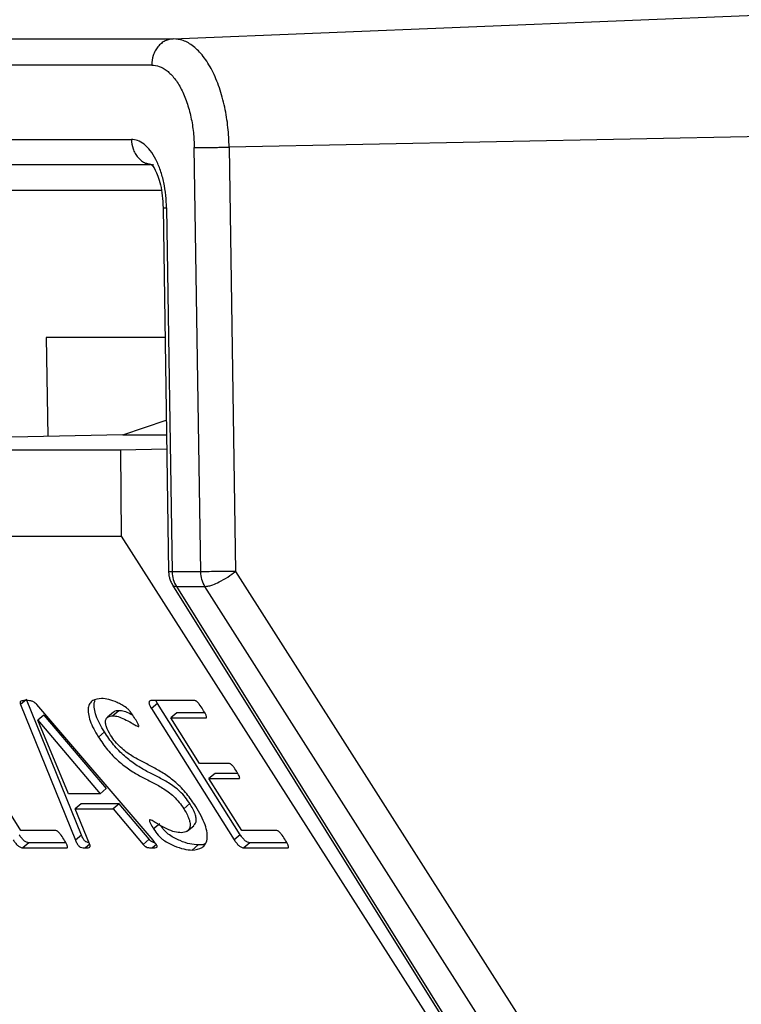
# Model space of a CAD drawing. Header units: millimetres. Extents: x 224 to 956, y 38 to 794.
# Tile 50 of 131: x 242 to 250, y 398 to 409. Entities that reach past the tile are written whole.
import ezdxf

# ---------------------------------------------------------------- set-up
doc = ezdxf.new("R2010")
doc.units = ezdxf.units.MM

msp = doc.modelspace()

# ---------------------------------------------------------------- linework, layer by layer
at = {"color": 179, "linetype": 'Continuous', "lineweight": 25}
for p, q in [((243.722, 409.218), (260.607, 409.899)), ((230.122, 409.218), (243.722, 409.218)), ((243.472, 408.913), (229.872, 408.913)), ((261.431, 408.299), (244.371, 407.959)), ((230.135, 408.048), (243.235, 408.048)), ((244.041, 403.024), (243.966, 407.953)), ((244.371, 407.959), (244.446, 403.029)), ((243.456, 407.753), (230.395, 407.753)), ((243.444, 407.764), (243.495, 407.753)), ((243.604, 407.254), (243.64, 404.904)), ((243.644, 407.254), (243.708, 403.024)), ((243.627, 405.746), (242.247, 405.746)), ((242.247, 405.746), (242.265, 404.598)), ((243.64, 404.904), (243.668, 403.025)), ((243.137, 404.616), (243.641, 404.784)), ((243.137, 404.616), (241.846, 404.589)), ((243.137, 404.616), (243.644, 404.616)), ((243.107, 404.439), (230.379, 404.439)), ((243.646, 404.45), (243.107, 404.439)), ((243.107, 404.439), (243.118, 403.439)), ((230.399, 403.439), (243.118, 403.439)), ((243.118, 403.439), (246.739, 397.765)), ((244.041, 403.024), (243.708, 403.024)), ((244.446, 403.029), (254.206, 387.69)), ((243.714, 402.87), (253.246, 387.591)), ((243.758, 402.853), (253.328, 387.513)), ((243.758, 402.853), (244.09, 402.853)), ((253.851, 387.513), (244.09, 402.853)), ((242.018, 401.54), (241.948, 401.481)), ((242.656, 399.964), (242.018, 401.54)), ((243.973, 401.527), (243.463, 401.527)), ((243.538, 401.493), (243.468, 401.434)), ((243.538, 401.493), (243.52, 401.527)), ((244.501, 399.967), (243.538, 401.493)), ((241.948, 401.481), (242.586, 399.905)), ((243.487, 399.904), (242.137, 401.48)), ((243.029, 401.394), (242.959, 401.335)), ((243.088, 401.41), (243.018, 401.351)), ((243.468, 401.434), (244.431, 399.908)), ((243.763, 401.384), (243.693, 401.326)), ((244.089, 401.384), (243.763, 401.384)), ((242.505, 400.445), (242.148, 401.3)), ((242.219, 401.359), (242.149, 401.3)), ((242.149, 401.3), (242.874, 400.445)), ((242.219, 401.359), (242.944, 400.504)), ((244.026, 400.797), (243.693, 401.326)), ((243.693, 401.326), (244.101, 401.326)), ((242.922, 401.163), (242.887, 401.133)), ((242.887, 401.133), (242.852, 401.104)), ((244.372, 400.797), (244.026, 400.797)), ((241.95, 400.017), (241.569, 400.621)), ((244.207, 400.68), (244.137, 400.621)), ((244.518, 400.017), (244.137, 400.621)), ((244.137, 400.621), (244.483, 400.621)), ((244.472, 400.68), (244.207, 400.68)), ((242.874, 400.445), (242.944, 400.504)), ((242.874, 400.445), (242.505, 400.445)), ((242.651, 400.328), (242.581, 400.269)), ((242.75, 399.862), (242.581, 400.269)), ((242.581, 400.269), (243.022, 400.269)), ((243.092, 400.328), (242.651, 400.328)), ((243.092, 400.328), (243.022, 400.269)), ((243.022, 400.269), (243.373, 399.856)), ((243.443, 399.915), (243.092, 400.328)), ((243.914, 400.33), (243.844, 400.271)), ((242.358, 400.017), (241.95, 400.017)), ((243.564, 400.096), (243.494, 400.037)), ((243.889, 400.013), (243.959, 400.072)), ((244.926, 400.017), (244.518, 400.017)), ((242.656, 399.964), (242.586, 399.905)), ((243.443, 399.915), (243.373, 399.856)), ((244.501, 399.967), (244.431, 399.908)), ((242.044, 399.875), (241.974, 399.816)), ((241.974, 399.816), (242.484, 399.816)), ((242.473, 399.875), (242.044, 399.875)), ((242.754, 399.86), (242.701, 399.816)), ((243.526, 399.853), (243.481, 399.816)), ((244.011, 399.85), (243.941, 399.791)), ((244.612, 399.875), (244.542, 399.816)), ((244.542, 399.816), (245.052, 399.816)), ((245.041, 399.875), (244.612, 399.875))]:
    msp.add_line(p, q, dxfattribs=at)
at = {"color": 8, "linetype": 'Continuous', "lineweight": 25}
msp.add_line((239.671, 407.459), (243.583, 407.459), dxfattribs=at)
at = {"color": 179, "linetype": 'Continuous', "lineweight": 25}
for points, knots in [([(243.722, 409.218), (243.69, 409.213), (243.641, 409.205), (243.582, 409.166), (243.542, 409.126), (243.51, 409.078), (243.479, 409.008), (243.475, 408.95), (243.472, 408.913)], [0, 0, 0, 0, 0.239701, 0.368523, 0.500001, 0.631486, 0.760306, 1, 1, 1, 1]), ([(244.371, 407.959), (244.368, 408.035), (244.361, 408.194), (244.323, 408.428), (244.261, 408.654), (244.176, 408.855), (244.073, 409.019), (243.959, 409.135), (243.84, 409.205), (243.761, 409.214), (243.722, 409.218)], [0, 0, 0, 0, 0.116518, 0.240012, 0.368642, 0.5, 0.631358, 0.759988, 0.883484, 1, 1, 1, 1]), ([(243.472, 408.913), (243.501, 408.91), (243.561, 408.903), (243.652, 408.85), (243.739, 408.761), (243.818, 408.637), (243.882, 408.483), (243.929, 408.311), (243.959, 408.133), (243.964, 408.012), (243.966, 407.953)], [0, 0, 0, 0, 0.116515, 0.240013, 0.368643, 0.5, 0.631359, 0.759987, 0.883484, 1, 1, 1, 1]), ([(243.644, 407.254), (243.642, 407.302), (243.638, 407.402), (243.614, 407.55), (243.575, 407.692), (243.521, 407.819), (243.456, 407.923), (243.384, 407.996), (243.309, 408.04), (243.259, 408.046), (243.235, 408.048)], [0, 0, 0, 0, 0.116514, 0.2400089, 0.3686418, 0.5000024, 0.6313603, 0.7599891, 0.8834833, 1, 1, 1, 1]), ([(243.966, 407.953), (243.988, 407.954), (244.022, 407.954), (244.088, 407.954), (244.145, 407.955), (244.205, 407.956), (244.284, 407.957), (244.337, 407.958), (244.371, 407.959)], [0, 0, 0, 0, 0.239699, 0.368522, 0.500003, 0.631493, 0.760309, 1, 1, 1, 1]), ([(243.449, 407.758), (243.453, 407.761), (243.46, 407.767), (243.505, 407.714), (243.545, 407.623), (243.575, 407.521), (243.597, 407.396), (243.602, 407.302), (243.604, 407.254)], [0, 0, 0, 0, 0.166281, 0.401673, 0.539017, 0.68699, 0.842144, 1, 1, 1, 1]), ([(243.668, 403.03), (243.668, 403.028), (243.668, 403.021), (243.669, 403.004), (243.672, 402.975), (243.682, 402.935), (243.696, 402.899), (243.71, 402.878), (243.715, 402.871)], [0, 0, 0, 0, 0.031799, 0.127711, 0.305484, 0.551811, 0.854075, 1, 1, 1, 1]), ([(243.708, 403.024), (243.711, 402.994), (243.716, 402.932), (243.744, 402.879), (243.758, 402.853)], [0, 0, 0, 0, 0.499998, 1, 1, 1, 1]), ([(244.446, 403.029), (244.41, 403.029), (244.337, 403.027), (244.218, 403.026), (244.11, 403.025), (244.064, 403.024), (244.041, 403.024)], [0, 0, 0, 0, 0.250002, 0.499996, 0.750002, 1, 1, 1, 1]), ([(244.09, 402.853), (244.076, 402.879), (244.048, 402.932), (244.043, 402.994), (244.041, 403.024)], [0, 0, 0, 0, 0.500002, 1, 1, 1, 1]), ([(244.09, 402.853), (244.104, 402.854), (244.131, 402.857), (244.187, 402.875), (244.261, 402.907), (244.357, 402.961), (244.416, 403.007), (244.446, 403.029)], [0, 0, 0, 0, 0.1676034, 0.3070748, 0.5008456, 0.7504263, 1, 1, 1, 1]), ([(242.01, 401.527), (241.993, 401.527), (241.968, 401.527), (241.946, 401.518), (241.942, 401.507), (241.942, 401.497), (241.946, 401.488), (241.948, 401.481)], [0, 0, 0, 0, 0.500355, 0.749721, 0.812394, 0.874989, 1, 1, 1, 1]), ([(242.137, 401.48), (242.131, 401.486), (242.122, 401.496), (242.109, 401.507), (242.09, 401.518), (242.055, 401.527), (242.028, 401.527), (242.01, 401.527)], [0, 0, 0, 0, 0.1249784, 0.1875669, 0.2502519, 0.4995591, 1, 1, 1, 1]), ([(242.888, 401.552), (242.851, 401.548), (242.795, 401.541), (242.75, 401.495), (242.731, 401.445), (242.732, 401.376), (242.754, 401.293), (242.794, 401.2), (242.833, 401.136), (242.852, 401.104)], [0, 0, 0, 0, 0.249744, 0.374877, 0.499936, 0.62492, 0.74992, 0.874921, 1, 1, 1, 1]), ([(242.922, 401.163), (242.903, 401.195), (242.864, 401.259), (242.824, 401.352), (242.802, 401.434), (242.799, 401.497), (242.811, 401.524), (242.816, 401.534)], [0, 0, 0, 0, 0.214852, 0.429571, 0.644294, 0.858985, 1, 1, 1, 1]), ([(243.271, 401.328), (243.258, 401.349), (243.238, 401.38), (243.205, 401.422), (243.167, 401.453), (243.122, 401.479), (243.053, 401.514), (242.971, 401.544), (242.916, 401.549), (242.888, 401.552)], [0, 0, 0, 0, 0.125068, 0.187389, 0.249749, 0.374684, 0.499825, 0.74994, 1, 1, 1, 1]), ([(243.463, 401.527), (243.457, 401.526), (243.447, 401.524), (243.441, 401.512), (243.439, 401.502), (243.442, 401.487), (243.45, 401.464), (243.461, 401.446), (243.468, 401.434)], [0, 0, 0, 0, 0.24951, 0.374928, 0.500977, 0.625162, 0.750854, 1, 1, 1, 1]), ([(244.066, 401.424), (244.053, 401.445), (244.036, 401.471), (244.011, 401.5), (244.001, 401.513), (243.991, 401.52), (243.982, 401.525), (243.977, 401.526), (243.973, 401.527)], [0, 0, 0, 0, 0.499883, 0.624728, 0.749944, 0.81246, 0.875667, 1, 1, 1, 1]), ([(243.088, 401.41), (243.067, 401.41), (243.042, 401.411), (243.032, 401.394), (243.03, 401.391)], [0, 0, 0, 0, 0.864601, 1, 1, 1, 1]), ([(243.252, 401.356), (243.244, 401.361), (243.208, 401.381), (243.15, 401.404), (243.109, 401.408), (243.088, 401.41)], [0, 0, 0, 0, 0.138886, 0.569561, 1, 1, 1, 1]), ([(244.101, 401.326), (244.104, 401.326), (244.108, 401.327), (244.11, 401.332), (244.11, 401.339), (244.106, 401.351), (244.093, 401.379), (244.078, 401.404), (244.066, 401.424)], [0, 0, 0, 0, 0.124765, 0.187486, 0.250234, 0.375265, 0.500423, 1, 1, 1, 1]), ([(242.994, 401.125), (242.976, 401.158), (242.947, 401.208), (242.934, 401.265), (242.935, 401.31), (242.961, 401.345), (242.999, 401.349), (243.018, 401.351)], [0, 0, 0, 0, 0.2494009, 0.374765, 0.5000637, 0.7498274, 1, 1, 1, 1]), ([(243.018, 401.351), (243.039, 401.349), (243.08, 401.346), (243.156, 401.313), (243.222, 401.277), (243.27, 401.248), (243.297, 401.231), (243.309, 401.227), (243.315, 401.225)], [0, 0, 0, 0, 0.249885, 0.499906, 0.750084, 0.875229, 0.937783, 1, 1, 1, 1]), ([(243.315, 401.225), (243.316, 401.225), (243.319, 401.225), (243.321, 401.229), (243.321, 401.234), (243.318, 401.247), (243.301, 401.279), (243.283, 401.308), (243.271, 401.328)], [0, 0, 0, 0, 0.062823, 0.124867, 0.188063, 0.250306, 0.500143, 1, 1, 1, 1]), ([(243.914, 400.33), (243.898, 400.355), (243.864, 400.405), (243.799, 400.473), (243.732, 400.528), (243.645, 400.586), (243.541, 400.64), (243.417, 400.703), (243.289, 400.776), (243.156, 400.878), (243.023, 401.012), (242.956, 401.112), (242.922, 401.163)], [0, 0, 0, 0, 0.062462, 0.12485, 0.187362, 0.249982, 0.375171, 0.500411, 0.625589, 0.750511, 0.875224, 1, 1, 1, 1]), ([(242.852, 401.104), (242.886, 401.053), (242.953, 400.953), (243.086, 400.819), (243.219, 400.717), (243.347, 400.644), (243.471, 400.581), (243.575, 400.527), (243.662, 400.469), (243.729, 400.414), (243.794, 400.346), (243.828, 400.296), (243.844, 400.271)], [0, 0, 0, 0, 0.124776, 0.249491, 0.37441, 0.49959, 0.624828, 0.750019, 0.812638, 0.87515, 0.93754, 1, 1, 1, 1]), ([(243.984, 400.296), (243.95, 400.346), (243.883, 400.446), (243.751, 400.58), (243.618, 400.679), (243.491, 400.75), (243.367, 400.815), (243.263, 400.869), (243.176, 400.928), (243.11, 400.982), (243.045, 401.05), (243.011, 401.1), (242.994, 401.125)], [0, 0, 0, 0, 0.1247707, 0.2494367, 0.374338, 0.4995643, 0.6248246, 0.7500134, 0.8126191, 0.8751578, 0.9375517, 1, 1, 1, 1]), ([(244.457, 400.706), (244.445, 400.725), (244.43, 400.749), (244.407, 400.775), (244.395, 400.787), (244.382, 400.795), (244.375, 400.797), (244.372, 400.797)], [0, 0, 0, 0, 0.5000387, 0.6251593, 0.7501208, 0.8754691, 1, 1, 1, 1]), ([(244.483, 400.621), (244.486, 400.621), (244.49, 400.622), (244.493, 400.625), (244.494, 400.631), (244.492, 400.64), (244.483, 400.665), (244.468, 400.688), (244.457, 400.706)], [0, 0, 0, 0, 0.124963, 0.187697, 0.250431, 0.375306, 0.500401, 1, 1, 1, 1]), ([(243.844, 400.271), (243.868, 400.23), (243.903, 400.169), (243.919, 400.099), (243.918, 400.043), (243.886, 400), (243.84, 399.995), (243.816, 399.992)], [0, 0, 0, 0, 0.249321, 0.374593, 0.499871, 0.749595, 1, 1, 1, 1]), ([(243.957, 400.074), (243.969, 400.086), (243.989, 400.105), (243.989, 400.158), (243.973, 400.227), (243.938, 400.289), (243.914, 400.33)], [0, 0, 0, 0, 0.295946, 0.472398, 0.648833, 1, 1, 1, 1]), ([(243.941, 399.791), (243.983, 399.795), (244.046, 399.802), (244.097, 399.855), (244.119, 399.912), (244.118, 399.989), (244.094, 400.083), (244.05, 400.187), (244.006, 400.26), (243.984, 400.296)], [0, 0, 0, 0, 0.249709, 0.37479, 0.499845, 0.624857, 0.74987, 0.874904, 1, 1, 1, 1]), ([(243.453, 400.143), (243.451, 400.143), (243.448, 400.143), (243.445, 400.14), (243.444, 400.135), (243.445, 400.127), (243.449, 400.115), (243.464, 400.084), (243.481, 400.058), (243.494, 400.037)], [0, 0, 0, 0, 0.062644, 0.125148, 0.187767, 0.25044, 0.375166, 0.500504, 1, 1, 1, 1]), ([(243.816, 399.992), (243.791, 399.993), (243.741, 399.996), (243.648, 400.034), (243.567, 400.076), (243.509, 400.113), (243.475, 400.136), (243.46, 400.141), (243.453, 400.143)], [0, 0, 0, 0, 0.250024, 0.50002, 0.750167, 0.87531, 0.937858, 1, 1, 1, 1]), ([(242.45, 399.916), (242.437, 399.936), (242.421, 399.962), (242.396, 399.991), (242.383, 400.004), (242.369, 400.015), (242.362, 400.016), (242.358, 400.017)], [0, 0, 0, 0, 0.500279, 0.625296, 0.75058, 0.875619, 1, 1, 1, 1]), ([(243.494, 400.037), (243.51, 400.012), (243.533, 399.975), (243.576, 399.929), (243.641, 399.883), (243.733, 399.837), (243.846, 399.797), (243.91, 399.793), (243.941, 399.791)], [0, 0, 0, 0, 0.124952, 0.187354, 0.249759, 0.499513, 0.749763, 1, 1, 1, 1]), ([(244.011, 399.85), (243.98, 399.852), (243.916, 399.856), (243.803, 399.896), (243.711, 399.942), (243.646, 399.988), (243.61, 400.026), (243.591, 400.055), (243.581, 400.072)], [0, 0, 0, 0, 0.261016, 0.522046, 0.782567, 0.84765, 0.91274, 1, 1, 1, 1]), ([(245.018, 399.916), (245.005, 399.936), (244.989, 399.962), (244.964, 399.991), (244.951, 400.004), (244.937, 400.015), (244.93, 400.016), (244.926, 400.017)], [0, 0, 0, 0, 0.500279, 0.62531, 0.750592, 0.875624, 1, 1, 1, 1]), ([(241.863, 399.908), (241.871, 399.896), (241.882, 399.879), (241.902, 399.856), (241.917, 399.842), (241.933, 399.83), (241.953, 399.819), (241.966, 399.817), (241.974, 399.816)], [0, 0, 0, 0, 0.249454, 0.37472, 0.499309, 0.624944, 0.750476, 1, 1, 1, 1]), ([(242.044, 399.875), (242.036, 399.876), (242.023, 399.878), (242.003, 399.889), (241.987, 399.9), (241.972, 399.915), (241.952, 399.937), (241.941, 399.955), (241.933, 399.967)], [0, 0, 0, 0, 0.24951, 0.375054, 0.500682, 0.625275, 0.75056, 1, 1, 1, 1]), ([(242.484, 399.816), (242.487, 399.816), (242.491, 399.817), (242.493, 399.823), (242.493, 399.83), (242.49, 399.841), (242.479, 399.869), (242.463, 399.895), (242.45, 399.916)], [0, 0, 0, 0, 0.12477, 0.187507, 0.250248, 0.37535, 0.500383, 1, 1, 1, 1]), ([(242.586, 399.905), (242.592, 399.891), (242.599, 399.873), (242.613, 399.851), (242.62, 399.842), (242.627, 399.835), (242.633, 399.829), (242.651, 399.82), (242.674, 399.816), (242.692, 399.816), (242.701, 399.816)], [0, 0, 0, 0, 0.249571, 0.312263, 0.375009, 0.406669, 0.437891, 0.500379, 0.749834, 1, 1, 1, 1]), ([(242.744, 399.876), (242.744, 399.876), (242.734, 399.876), (242.721, 399.879), (242.703, 399.888), (242.697, 399.894), (242.69, 399.9), (242.683, 399.91), (242.669, 399.932), (242.662, 399.95), (242.656, 399.964)], [0, 0, 0, 0, 0.0133161, 0.3415628, 0.4238328, 0.464876, 0.5065371, 0.5891173, 0.6715993, 1, 1, 1, 1]), ([(243.508, 399.877), (243.506, 399.877), (243.497, 399.878), (243.484, 399.881), (243.467, 399.891), (243.456, 399.901), (243.448, 399.91), (243.443, 399.915)], [0, 0, 0, 0, 0.08817, 0.543123, 0.657358, 0.771535, 1, 1, 1, 1]), ([(243.481, 399.816), (243.49, 399.816), (243.508, 399.817), (243.529, 399.818), (243.534, 399.828), (243.534, 399.833), (243.533, 399.839), (243.529, 399.849), (243.514, 399.871), (243.499, 399.889), (243.487, 399.904)], [0, 0, 0, 0, 0.2501575, 0.499561, 0.5622199, 0.5936687, 0.6252856, 0.6876425, 0.7507154, 1, 1, 1, 1]), ([(244.431, 399.908), (244.439, 399.896), (244.45, 399.879), (244.47, 399.856), (244.485, 399.842), (244.501, 399.83), (244.521, 399.819), (244.534, 399.817), (244.542, 399.816)], [0, 0, 0, 0, 0.249458, 0.374714, 0.499322, 0.624962, 0.750498, 1, 1, 1, 1]), ([(244.612, 399.875), (244.604, 399.876), (244.591, 399.878), (244.571, 399.889), (244.555, 399.9), (244.54, 399.915), (244.52, 399.937), (244.509, 399.955), (244.501, 399.967)], [0, 0, 0, 0, 0.249497, 0.375068, 0.500686, 0.625284, 0.750568, 1, 1, 1, 1]), ([(245.052, 399.816), (245.055, 399.816), (245.059, 399.817), (245.061, 399.823), (245.061, 399.83), (245.058, 399.841), (245.047, 399.869), (245.031, 399.895), (245.018, 399.916)], [0, 0, 0, 0, 0.124789, 0.187522, 0.250263, 0.375348, 0.500382, 1, 1, 1, 1]), ([(242.701, 399.816), (242.716, 399.816), (242.735, 399.816), (242.752, 399.824), (242.757, 399.832), (242.757, 399.845), (242.752, 399.856), (242.75, 399.862)], [0, 0, 0, 0, 0.500148, 0.625488, 0.750289, 0.874881, 1, 1, 1, 1]), ([(243.373, 399.856), (243.378, 399.851), (243.386, 399.842), (243.397, 399.833), (243.414, 399.822), (243.442, 399.817), (243.466, 399.816), (243.481, 399.816)], [0, 0, 0, 0, 0.125188, 0.187763, 0.250365, 0.499626, 1, 1, 1, 1]), ([(244.098, 399.866), (244.09, 399.862), (244.066, 399.851), (244.034, 399.85), (244.011, 399.85)], [0, 0, 0, 0, 0.31007, 1, 1, 1, 1])]:
    msp.add_open_spline(points, degree=3, knots=knots, dxfattribs=at)
at = {"color": 8, "linetype": 'Continuous', "lineweight": 25}
for points, knots in [([(243.235, 408.048), (243.239, 408.011), (243.245, 407.954), (243.278, 407.885), (243.311, 407.838), (243.353, 407.8), (243.397, 407.771), (243.429, 407.767), (243.444, 407.764)], [0, 0, 0, 0, 0.274732, 0.422388, 0.573096, 0.723794, 0.871446, 1, 1, 1, 1]), ([(243.605, 407.254), (243.605, 407.254), (243.606, 407.254), (243.628, 407.254), (243.644, 407.254)], [0, 0, 0, 0, 0.277061, 1, 1, 1, 1]), ([(243.708, 403.024), (243.69, 403.024), (243.666, 403.024), (243.672, 403.025), (243.673, 403.025)], [0, 0, 0, 0, 0.742244, 1, 1, 1, 1]), ([(243.715, 402.87), (243.718, 402.866), (243.726, 402.856), (243.746, 402.854), (243.758, 402.853)], [0, 0, 0, 0, 0.387134, 1, 1, 1, 1])]:
    msp.add_open_spline(points, degree=3, knots=knots, dxfattribs=at)

doc.saveas('drawing.dxf')
